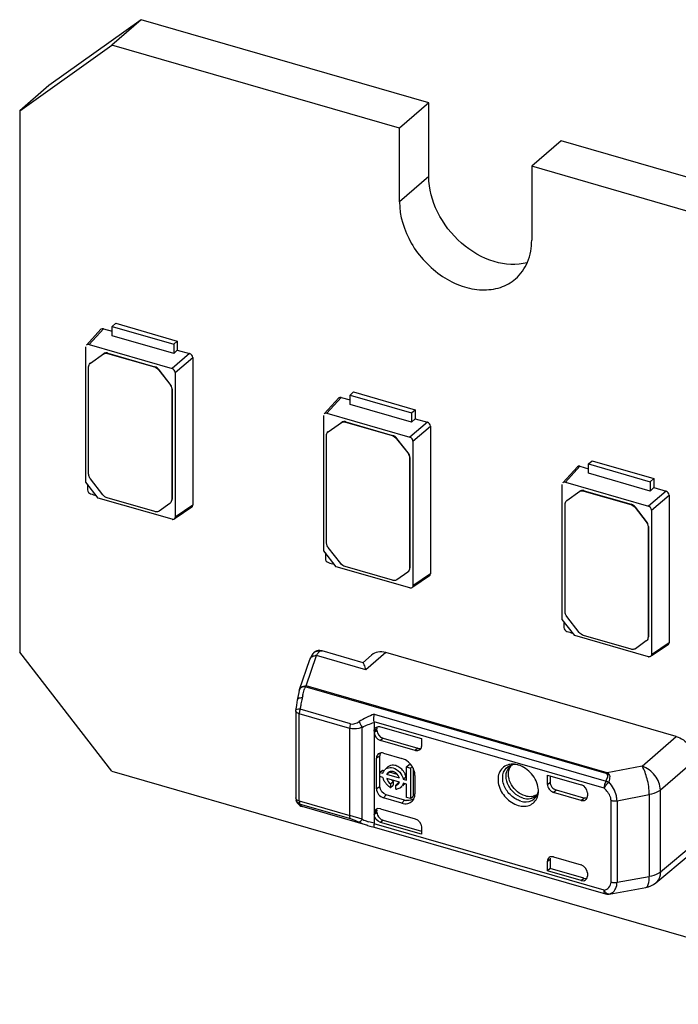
# Model space of a CAD drawing. Header units: millimetres. Extents: x 0 to 210, y 0 to 297.
# Tile 31 of 59: x 76.2 to 78.85, y 250.76 to 254.72. Entities that reach past the tile are written whole.
import ezdxf

# ---------------------------------------------------------------- set-up
doc = ezdxf.new("R2010")
doc.units = ezdxf.units.MM
doc.header["$LTSCALE"] = 19.36
doc.layers.get('0').update_dxf_attribs({"linetype": 'CONTINUOUS'})

msp = doc.modelspace()

# ---------------------------------------------------------------- linework, layer by layer
at = {"color": 7, "linetype": 'Continuous'}
for p, q in [((76.6911, 254.71892), (76.31995, 254.45491)), ((76.6911, 254.71892), (76.57324, 254.61686)), ((77.84786, 254.385), (76.6911, 254.71892)), ((76.20209, 254.35285), (76.57324, 254.61686)), ((77.73001, 254.28293), (76.57324, 254.61686)), ((76.31995, 254.45491), (76.20209, 254.35285)), ((77.84786, 254.385), (77.73001, 254.28293)), ((77.84786, 254.08807), (77.84786, 254.385)), ((76.20209, 254.35285), (76.20209, 252.17541)), ((77.73001, 253.986), (77.73001, 254.28293)), ((78.37985, 254.23142), (78.26199, 254.12936)), ((93.3126, 249.92071), (78.37985, 254.23142)), ((78.26199, 254.12936), (78.26199, 253.83243)), ((93.19474, 249.81864), (78.26199, 254.12936)), ((76.52917, 253.4739), (76.47095, 253.41011)), ((76.48096, 253.41234), (76.53898, 253.47619)), ((76.53898, 253.47619), (76.57428, 253.466)), ((76.57428, 253.48567), (76.58871, 253.49817)), ((76.57428, 253.44817), (76.57428, 253.48567)), ((76.57428, 253.48567), (76.82171, 253.41425)), ((76.58871, 253.49817), (76.83614, 253.42674)), ((76.82171, 253.37675), (76.57428, 253.44817)), ((76.82171, 253.41425), (76.83614, 253.42674)), ((76.83614, 253.42674), (76.83614, 253.3904)), ((76.46849, 252.85944), (76.46861, 253.40355)), ((76.48096, 253.41234), (76.81504, 253.3159)), ((76.82171, 253.41425), (76.82171, 253.37675)), ((76.82172, 253.37652), (76.83614, 253.3904)), ((76.83614, 253.3904), (76.88587, 253.37605)), ((76.4868, 253.33804), (76.53957, 253.3758)), ((76.55564, 253.37676), (76.74426, 253.32231)), ((76.55706, 253.378), (76.74569, 253.32354)), ((76.88587, 253.37605), (76.81504, 253.3159)), ((76.82739, 253.29998), (76.89802, 253.3604)), ((76.89802, 253.3604), (76.89802, 252.76607)), ((76.47955, 252.89214), (76.47955, 253.32264)), ((76.48702, 253.33833), (76.48559, 253.33709)), ((76.4856, 253.33708), (76.4868, 253.33804)), ((76.76176, 253.31001), (76.80634, 253.25256)), ((76.80777, 253.2538), (76.76319, 253.31125)), ((76.82739, 253.29998), (76.82739, 252.71847)), ((76.81359, 253.23297), (76.81359, 252.78895)), ((76.81502, 253.23421), (76.81502, 252.79019)), ((77.53096, 253.2095), (77.54539, 253.222)), ((77.54539, 253.222), (77.79282, 253.15057)), ((77.48585, 253.19773), (77.42763, 253.13395)), ((77.43764, 253.13617), (77.49566, 253.20002)), ((77.49566, 253.20002), (77.53096, 253.18983)), ((77.53096, 253.172), (77.53096, 253.2095)), ((77.53096, 253.2095), (77.77839, 253.13808)), ((77.77839, 253.10058), (77.53096, 253.172)), ((77.77839, 253.13808), (77.79282, 253.15057)), ((77.79282, 253.15057), (77.79282, 253.11423)), ((77.42517, 252.58327), (77.42529, 253.12738)), ((77.43764, 253.13617), (77.77171, 253.03973)), ((77.77839, 253.13808), (77.77839, 253.10058)), ((77.7784, 253.10035), (77.79282, 253.11423)), ((77.79282, 253.11423), (77.84255, 253.09988)), ((77.44348, 253.06187), (77.49625, 253.09963)), ((77.51232, 253.10059), (77.70094, 253.04614)), ((77.51374, 253.10183), (77.70237, 253.04737)), ((77.84255, 253.09988), (77.77171, 253.03973)), ((77.78407, 253.02381), (77.8547, 253.08423)), ((77.8547, 253.08423), (77.8547, 252.4899)), ((77.43623, 252.61597), (77.43623, 253.04647)), ((77.4437, 253.06216), (77.44227, 253.06092)), ((77.44228, 253.06091), (77.44348, 253.06187)), ((77.71844, 253.03384), (77.76302, 252.97639)), ((77.76445, 252.97763), (77.71987, 253.03508)), ((77.78407, 253.02381), (77.78407, 252.4423)), ((77.77027, 252.9568), (77.77027, 252.51278)), ((77.7717, 252.95804), (77.7717, 252.51402)), ((78.49073, 252.93244), (78.50516, 252.94494)), ((78.50516, 252.94494), (78.7526, 252.87351)), ((78.44563, 252.92067), (78.3874, 252.85688)), ((78.39741, 252.85911), (78.45543, 252.92295)), ((78.45543, 252.92295), (78.49073, 252.91276)), ((78.49073, 252.89494), (78.49073, 252.93244)), ((78.49073, 252.93244), (78.73817, 252.86101)), ((76.53695, 252.80793), (76.4868, 252.87255)), ((78.73817, 252.82351), (78.49073, 252.89494)), ((78.73817, 252.86101), (78.7526, 252.87351)), ((78.7526, 252.87351), (78.7526, 252.83717)), ((76.51832, 252.79522), (76.46849, 252.85944)), ((78.38494, 252.3062), (78.38506, 252.85032)), ((78.39741, 252.85911), (78.73149, 252.76267)), ((78.73817, 252.86101), (78.73817, 252.82351)), ((78.73817, 252.82329), (78.7526, 252.83717)), ((78.7526, 252.83717), (78.80233, 252.82281)), ((76.81504, 252.70968), (76.51832, 252.79522)), ((76.74546, 252.74049), (76.55444, 252.79563)), ((78.40325, 252.78481), (78.45602, 252.82257)), ((78.47209, 252.82353), (78.66072, 252.76908)), ((78.47352, 252.82476), (78.66215, 252.77031)), ((78.80233, 252.82281), (78.73149, 252.76267)), ((78.74384, 252.74675), (78.81447, 252.80717)), ((78.81447, 252.80717), (78.81447, 252.21284)), ((76.80634, 252.77355), (76.76295, 252.74269)), ((76.80753, 252.77451), (76.80634, 252.77355)), ((76.80898, 252.77573), (76.80755, 252.7745)), ((76.89802, 252.76607), (76.82739, 252.71847)), ((76.89425, 252.75848), (76.82766, 252.7134)), ((78.396, 252.33891), (78.396, 252.76941)), ((78.40347, 252.7851), (78.40204, 252.78386)), ((78.40206, 252.78384), (78.40325, 252.78481)), ((78.67821, 252.75678), (78.72279, 252.69933)), ((78.72422, 252.70057), (78.67964, 252.75801)), ((78.74384, 252.74675), (78.74384, 252.16524)), ((78.73004, 252.67974), (78.73004, 252.23572)), ((78.73147, 252.68098), (78.73147, 252.23696)), ((77.49363, 252.53176), (77.44348, 252.59638)), ((77.475, 252.51905), (77.42517, 252.58327)), ((77.77171, 252.43351), (77.475, 252.51905)), ((77.70214, 252.46432), (77.51112, 252.51946)), ((77.76302, 252.49738), (77.71963, 252.46652)), ((77.76421, 252.49834), (77.76302, 252.49738)), ((77.76566, 252.49956), (77.76423, 252.49833)), ((77.8547, 252.4899), (77.78407, 252.4423)), ((77.85093, 252.48231), (77.78434, 252.43723)), ((78.4534, 252.2547), (78.40325, 252.31932)), ((78.43477, 252.24199), (78.38494, 252.3062)), ((78.73149, 252.15645), (78.43477, 252.24199)), ((78.66191, 252.18726), (78.47089, 252.2424)), ((78.72279, 252.22031), (78.67941, 252.18945)), ((78.72399, 252.22128), (78.72279, 252.22031)), ((78.72543, 252.2225), (78.724, 252.22126)), ((78.81447, 252.21284), (78.74384, 252.16524)), ((78.8107, 252.20524), (78.74411, 252.16017)), ((76.57324, 251.69711), (76.20209, 252.17541)), ((77.38232, 252.17042), (77.38074, 252.16853)), ((77.38078, 252.16858), (77.38075, 252.16853)), ((77.39723, 252.18016), (77.39174, 252.17782)), ((77.5834, 252.13304), (77.41952, 252.18034)), ((77.61805, 252.16398), (77.58279, 252.13291)), ((78.84292, 251.83639), (77.67447, 252.17369)), ((77.32733, 252.02474), (77.36951, 252.14608)), ((77.59528, 252.10391), (77.59506, 252.1047)), ((77.32663, 252.02243), (77.32445, 252.01334)), ((77.32653, 252.02242), (77.32731, 252.02475)), ((77.32664, 252.02244), (77.32663, 252.0224)), ((77.31521, 251.96157), (77.31342, 251.94777)), ((77.31953, 251.989), (77.31841, 251.9825)), ((77.31267, 251.93985), (77.31272, 251.94152)), ((77.31267, 251.93985), (77.31267, 251.58957)), ((77.31272, 251.94152), (77.31286, 251.94314)), ((77.31342, 251.94777), (77.31286, 251.94314)), ((77.62831, 251.89271), (77.62831, 251.48746)), ((77.64916, 251.8762), (77.65308, 251.87538)), ((77.65309, 251.87537), (77.81801, 251.82776)), ((77.63934, 251.87083), (77.63902, 251.867)), ((77.63902, 251.86113), (77.63902, 251.867)), ((78.70583, 251.71682), (78.84292, 251.83639)), ((77.79326, 251.77981), (77.65305, 251.82029)), ((77.66377, 251.82924), (77.80365, 251.78886)), ((77.81801, 251.82776), (77.81801, 251.79742)), ((77.6514, 251.69182), (77.6514, 251.75765)), ((77.66542, 251.76924), (77.73966, 251.74782)), ((77.63741, 251.6256), (77.63741, 251.74932)), ((77.75801, 251.71376), (77.76872, 251.72304)), ((77.76872, 251.72304), (77.77778, 251.72042)), ((78.17627, 251.71746), (78.17633, 251.71751)), ((76.57324, 251.69711), (144.98925, 231.94711)), ((77.65068, 251.69182), (77.6614, 251.7011)), ((77.65068, 251.67543), (77.65068, 251.69182)), ((77.65068, 251.69182), (77.6635, 251.68812)), ((77.6614, 251.7011), (77.6668, 251.69954)), ((77.68359, 251.71382), (77.6767, 251.70785)), ((77.68958, 251.69296), (77.67887, 251.68368)), ((77.72997, 251.66893), (77.67887, 251.68368)), ((77.72078, 251.68396), (77.68958, 251.69296)), ((77.75801, 251.66084), (77.75801, 251.71376)), ((77.75801, 251.71376), (77.7744, 251.70903)), ((77.7744, 251.70903), (77.78147, 251.71515)), ((77.7744, 251.70903), (77.7744, 251.58679)), ((77.78511, 251.70866), (77.78511, 251.59607)), ((77.79241, 251.67983), (77.79241, 251.6056)), ((78.32526, 251.64354), (78.32526, 251.68134)), ((78.32526, 251.68134), (78.46134, 251.64205)), ((78.33629, 251.67815), (78.33629, 251.65273)), ((77.6635, 251.67173), (77.65068, 251.67543)), ((77.6514, 251.63393), (77.6514, 251.67543)), ((77.72997, 251.65254), (77.67887, 251.66729)), ((77.69418, 251.64626), (77.7049, 251.65554)), ((77.69418, 251.64626), (77.69418, 251.63061)), ((77.69418, 251.63061), (77.7049, 251.63989)), ((77.7049, 251.65554), (77.7049, 251.63989)), ((77.71466, 251.64035), (77.72537, 251.64963)), ((77.71466, 251.6247), (77.71466, 251.64035)), ((77.74668, 251.64097), (77.74286, 251.63766)), ((77.74534, 251.6645), (77.75605, 251.67378)), ((77.74534, 251.6645), (77.75801, 251.66084)), ((77.75801, 251.64445), (77.74534, 251.6481)), ((77.75801, 251.59153), (77.75801, 251.64445)), ((77.75037, 251.58062), (77.67614, 251.60205)), ((77.73879, 251.63414), (77.73597, 251.63169)), ((78.27955, 251.59821), (78.2796, 251.59826)), ((78.46134, 251.57951), (78.35, 251.61165)), ((78.47206, 251.58879), (78.36104, 251.62084)), ((78.48609, 251.61016), (78.48609, 251.59711)), ((77.31417, 251.58043), (77.31497, 251.5782)), ((77.73966, 251.56807), (77.66542, 251.58949)), ((77.7744, 251.58679), (77.75801, 251.59153)), ((77.7744, 251.58679), (77.78511, 251.59607)), ((78.47599, 251.58797), (78.47206, 251.58879)), ((78.48577, 251.59327), (78.48609, 251.59711)), ((77.33357, 251.55641), (77.3386, 251.55448)), ((77.60201, 251.47844), (77.33861, 251.55448)), ((77.63902, 251.53173), (77.63902, 251.53759)), ((77.65305, 251.5456), (77.79326, 251.50512)), ((77.81801, 251.44288), (77.65305, 251.4905)), ((77.66377, 251.49984), (77.81801, 251.45532)), ((77.60186, 251.47849), (77.61007, 251.47622)), ((77.61007, 251.47622), (77.62808, 251.472)), ((77.62804, 251.47201), (78.55926, 251.20319)), ((77.81801, 251.47322), (77.81801, 251.44288)), ((78.76063, 251.24712), (78.89904, 251.36255)), ((78.32526, 251.29645), (78.32526, 251.33425)), ((78.33629, 251.34343), (78.33629, 251.3057)), ((78.35, 251.35185), (78.46134, 251.3197)), ((78.33629, 251.3057), (78.32526, 251.29645)), ((78.46134, 251.25716), (78.32526, 251.29645)), ((78.47206, 251.26651), (78.33629, 251.3057)), ((78.48609, 251.28782), (78.48609, 251.27477)), ((78.56912, 251.20214), (78.57077, 251.20232)), ((78.56915, 251.20214), (78.57077, 251.2023)), ((78.57077, 251.20232), (78.57342, 251.20266)), ((78.57342, 251.20266), (78.72058, 251.22853))]:
    msp.add_line(p, q, dxfattribs=at)
at = {"color": 9, "linetype": 'Continuous'}
for p, q in [((77.84786, 254.08807), (77.73001, 253.986)), ((76.53814, 253.37456), (76.53957, 253.3758)), ((76.55564, 253.37676), (76.55706, 253.378)), ((76.4868, 253.33804), (76.48823, 253.33928)), ((76.74426, 253.32231), (76.74569, 253.32354)), ((76.76319, 253.31125), (76.76176, 253.31001)), ((76.80634, 253.25256), (76.80777, 253.2538)), ((76.81359, 253.23297), (76.81502, 253.23421)), ((77.49482, 253.09839), (77.49625, 253.09963)), ((77.51232, 253.10059), (77.51374, 253.10183)), ((77.44348, 253.06187), (77.4449, 253.06311)), ((77.70094, 253.04614), (77.70237, 253.04737)), ((77.71987, 253.03508), (77.71844, 253.03384)), ((77.76302, 252.97639), (77.76445, 252.97763)), ((77.77027, 252.9568), (77.7717, 252.95804)), ((76.81359, 252.78895), (76.81502, 252.79019)), ((78.40325, 252.78481), (78.40468, 252.78605)), ((78.45459, 252.82133), (78.45602, 252.82257)), ((78.47209, 252.82353), (78.47352, 252.82476)), ((78.66072, 252.76908), (78.66215, 252.77031)), ((78.67964, 252.75801), (78.67821, 252.75678)), ((78.72279, 252.69933), (78.72422, 252.70057)), ((78.73004, 252.67974), (78.73147, 252.68098)), ((77.77027, 252.51278), (77.7717, 252.51402)), ((78.73004, 252.23572), (78.73147, 252.23696)), ((77.3542, 252.03999), (77.39639, 252.16133)), ((77.59528, 252.10391), (77.39639, 252.16133)), ((77.67447, 252.17369), (77.59528, 252.10391)), ((78.56206, 251.68705), (77.35107, 252.03664)), ((78.56519, 251.69041), (77.3542, 252.03999)), ((77.32696, 251.57719), (77.32696, 251.92748)), ((77.52984, 251.86891), (77.32696, 251.92748)), ((77.53301, 251.88721), (77.33013, 251.94578)), ((77.62874, 251.92619), (78.56084, 251.65712)), ((78.5529, 251.62808), (77.62813, 251.89504)), ((77.52984, 251.51862), (77.52984, 251.86891)), ((77.57943, 251.50343), (77.57943, 251.87288)), ((77.63902, 251.867), (77.62831, 251.85778)), ((77.62831, 251.85218), (77.63902, 251.86113)), ((77.66377, 251.82924), (77.65305, 251.82029)), ((77.6514, 251.75765), (77.63741, 251.74932)), ((77.80365, 251.78886), (77.79326, 251.77981)), ((78.77959, 251.62113), (78.91784, 251.74053)), ((78.70583, 251.71682), (78.56519, 251.69041)), ((78.32526, 251.64354), (78.33629, 251.65273)), ((77.6514, 251.63393), (77.63741, 251.6256)), ((77.67614, 251.60205), (77.66542, 251.58949)), ((78.36104, 251.62084), (78.35, 251.61165)), ((78.60512, 251.57816), (78.73505, 251.60261)), ((78.73505, 251.60261), (78.73505, 251.27268)), ((78.77959, 251.2912), (78.77959, 251.62113)), ((77.31292, 251.5877), (77.31268, 251.58957)), ((77.32696, 251.57719), (77.52984, 251.51862)), ((77.3284, 251.56759), (77.32919, 251.56583)), ((77.32919, 251.56583), (77.33013, 251.56439)), ((77.33013, 251.56439), (77.53301, 251.50582)), ((77.75037, 251.58062), (77.73966, 251.56807)), ((78.46134, 251.57951), (78.47206, 251.58879)), ((78.58106, 251.25089), (78.58106, 251.57921)), ((78.60512, 251.57816), (78.60512, 251.24983)), ((77.63902, 251.53759), (77.62831, 251.52799)), ((77.62831, 251.52238), (77.63902, 251.53173)), ((77.57943, 251.50343), (77.52984, 251.51862)), ((78.5529, 251.21827), (77.62813, 251.48523)), ((77.66377, 251.49984), (77.65305, 251.4905)), ((78.91784, 251.40649), (78.77959, 251.2912)), ((78.32526, 251.33425), (78.33629, 251.34343)), ((78.46134, 251.25716), (78.47206, 251.26651)), ((78.60512, 251.24983), (78.73505, 251.27268)), ((78.55304, 251.21497), (78.5529, 251.21827)), ((78.55689, 251.21139), (78.55476, 251.21465)), ((78.57255, 251.20261), (78.57055, 251.20228)), ((78.57255, 251.20261), (78.57342, 251.20266))]:
    msp.add_line(p, q, dxfattribs=at)
at = {"color": 7, "linetype": 'Continuous'}
for points in [[(77.39174, 252.17782), (77.38671, 252.17454), (77.38232, 252.17042)], [(77.41958, 252.18033), (77.41505, 252.18137), (77.40902, 252.18193), (77.40303, 252.18153), (77.39723, 252.18016)], [(77.32445, 252.01334), (77.32189, 252.00141), (77.31953, 251.989)], [(77.31841, 251.98251), (77.31709, 251.9744), (77.31521, 251.96157)], [(77.62813, 251.89504), (77.62819, 251.89466), (77.62823, 251.89427), (77.62826, 251.89388), (77.62829, 251.89349), (77.6283, 251.8931), (77.62831, 251.89271)], [(77.31497, 251.5782), (77.31669, 251.57415), (77.31884, 251.57014), (77.32153, 251.56623)], [(77.32153, 251.56623), (77.3249, 251.56248), (77.32895, 251.55913), (77.33357, 251.55641)], [(77.62831, 251.48746), (77.6283, 251.48707), (77.62829, 251.48668), (77.62826, 251.48631), (77.62823, 251.48594), (77.62819, 251.48558), (77.62813, 251.48523)]]:
    msp.add_lwpolyline(points, dxfattribs=at)
for centre, radius, start, end in [((81.8623, 252.82183), 5.38724, 179.69107, 179.9372), ((78.16655, 258.65066), 6.07549, 253.955856, 254.183028), ((76.79359, 252.79018), 0.02142, 351.55578, 0.00814), ((76.81832, 252.72108), 0.01186, 253.9084, 263.07278), ((82.81898, 252.54566), 5.38724, 179.69107, 179.9372), ((79.12323, 258.37449), 6.07549, 253.955856, 254.183028), ((77.75027, 252.51402), 0.02142, 351.55578, 0.00814), ((77.775, 252.44491), 0.01186, 253.9084, 263.07278), ((83.77875, 252.2686), 5.38724, 179.69107, 179.9372), ((80.083, 258.09743), 6.07549, 253.955856, 254.183028), ((78.71005, 252.23695), 0.02142, 351.55578, 0.00814), ((78.73477, 252.16784), 0.01186, 253.9084, 263.07278), ((77.80144, 251.79514), 0.0161, 311.02085, 317.38659), ((77.71337, 251.67236), 0.08041, 43.66296, 49.06152), ((77.71282, 251.67181), 0.0812, 37.81748, 43.67765), ((77.71457, 251.67309), 0.07902, 26.43752, 37.85961), ((78.18461, 251.66083), 0.0641, 95.14928, 103.26571), ((78.19286, 251.69728), 0.02613, 120.66499, 129.25143), ((78.18522, 251.65385), 0.07111, 86.79326, 95.13146), ((78.19696, 251.66701), 0.05726, 95.01427, 103.07871), ((78.18489, 251.64692), 0.07805, 82.35477, 86.83364), ((78.18438, 251.64293), 0.08207, 80.56278, 82.37749), ((78.18347, 251.63788), 0.0872, 73.85237, 80.51579), ((77.69055, 251.68412), 0.02701, 128.31737, 138.78152), ((77.69649, 251.67584), 0.01954, 124.44523, 128.17512), ((77.73362, 251.69236), 0.07368, 216.76137, 222.38043), ((77.72956, 251.68864), 0.06818, 222.37042, 228.25553), ((77.71237, 251.65873), 0.01852, 277.10677, 288.02237), ((77.72308, 251.66801), 0.01852, 277.10677, 288.02237), ((77.7133, 251.65844), 0.01769, 329.23976, 340.50577), ((77.72632, 251.66496), 0.0309, 310.30596, 317.18361), ((77.727, 251.66432), 0.02996, 317.19872, 323.28956), ((77.71637, 251.67145), 0.04647, 236.42137, 241.4814), ((77.71569, 251.65414), 0.02946, 267.99287, 277.96018), ((77.71495, 251.65644), 0.03191, 307.44036, 310.32301), ((77.7156, 251.65569), 0.03091, 310.30692, 317.38872), ((77.74259, 251.60554), 0.04983, 352.17563, 0.06006), ((78.21955, 251.61585), 0.06939, 345.06533, 352.74002), ((78.21502, 251.61649), 0.07396, 352.69029, 354.92485), ((78.20368, 251.61683), 0.08532, 359.74714, 6.56512), ((78.21079, 251.61684), 0.07822, 354.94884, 359.71767), ((77.34143, 251.5896), 0.02876, 180.05919, 198.57123), ((77.76522, 251.63196), 0.05344, 253.86834, 259.36798), ((77.76472, 251.62946), 0.0509, 259.39698, 261.16531), ((77.75677, 251.60101), 0.03474, 315.39552, 320.9728), ((77.75632, 251.60137), 0.03531, 320.97372, 326.11924), ((77.75487, 251.60231), 0.03704, 326.16685, 334.79359), ((78.25566, 251.64784), 0.05354, 275.30104, 283.5048), ((78.56721, 251.23087), 0.02879, 253.97555, 273.85905)]:
    msp.add_arc(centre, radius, start, end, dxfattribs=at)
at = {"color": 9, "linetype": 'Continuous'}
for centre, radius, start, end in [((77.40175, 252.15222), 0.0266, 130.47843, 142.03294), ((77.39366, 252.1296), 0.03184, 85.08322, 92.99522), ((77.40226, 252.1501), 0.02884, 78.90996, 84.97262), ((77.41426, 252.16212), 0.01897, 73.8816, 75.99064), ((77.68419, 251.92386), 0.3517, 161.29759, 162.44035), ((77.34227, 252.01819), 0.01614, 159.17964, 164.80356), ((77.84657, 251.87825), 0.52038, 166.49004, 167.42598), ((78.04584, 251.83624), 0.72404, 170.0405, 171.29854), ((78.01539, 251.84193), 0.69306, 168.15154, 170.06814), ((78.00153, 251.84459), 0.67895, 167.49994, 168.13082), ((77.37337, 251.92744), 0.04641, 176.42202, 179.9481), ((77.6962, 251.94916), 0.13947, 202.33914, 213.15452), ((77.33963, 251.59045), 0.02773, 240.67684, 249.97192), ((77.66914, 251.70571), 0.22127, 246.08396, 248.13859), ((77.68356, 251.74232), 0.26063, 248.19253, 252.79648), ((78.58964, 251.23483), 0.0403, 204.2586, 210.04558), ((78.56211, 251.24497), 0.04363, 283.8414, 292.66774), ((78.56307, 251.24262), 0.04108, 292.70012, 301.4929)]:
    msp.add_arc(centre, radius, start, end, dxfattribs=at)
at = {"color": 7, "linetype": 'Continuous'}
for centre, major_axis, ratio, start_param, end_param in [((76.481, 253.39994), (-0.00937, 0.01084), 0.7477192, -0.8547567, 0.088361), ((76.815, 253.30352), (0.00936, -0.01079), 0.7522872, 0.7144696, 2.282189), ((77.43768, 253.12377), (-0.00937, 0.01084), 0.7477192, -0.8547567, 0.088361), ((77.77168, 253.02735), (0.00936, -0.01079), 0.7522872, 0.7144696, 2.282189), ((76.48745, 252.8242), (0.00936, -0.01079), 0.7522872, -2.427123, -0.8594036), ((78.39745, 252.8467), (-0.00937, 0.01084), 0.7477192, -0.8547567, 0.088361), ((78.73145, 252.75029), (0.00936, -0.01079), 0.7522872, 0.7144696, 2.282189), ((77.44413, 252.54803), (0.00936, -0.01079), 0.7522872, -2.427123, -0.8594036), ((78.4039, 252.27097), (0.00936, -0.01079), 0.7522872, -2.427123, -0.8594036), ((77.65305, 251.84503), (-0.0187, 0.0216), 0.7500163, 0.7139937, 2.2847899), ((77.66377, 251.85399), (-0.0187, 0.0216), 0.7500163, 6.9971789, 8.5679752), ((78.35, 251.6364), (0.01871, -0.0216), 0.7499837, -2.4281377, -0.8573411), ((78.36104, 251.64558), (0.01871, -0.0216), 0.7499837, -2.4281377, -0.8573411), ((78.46134, 251.61731), (-0.0187, 0.0216), 0.7500007, -2.4278575, -0.8570612), ((77.65305, 251.52085), (-0.0187, 0.0216), 0.7500163, 5.4263826, 6.9971789), ((77.66377, 251.53045), (-0.0187, 0.0216), 0.7500163, 0.5549847, 0.7139936), ((78.35, 251.3271), (0.01871, -0.0216), 0.7499837, 8.5674368, 10.1382332), ((78.36104, 251.33629), (0.01871, -0.0216), 0.7499837, -2.587117, -2.4281375), ((78.46134, 251.28191), (-0.0187, 0.0216), 0.7500007, -3.9986538, -2.4278575), ((78.47206, 251.29125), (-0.0187, 0.0216), 0.7500007, -3.9986538, -3.4783483)]:
    msp.add_ellipse(centre, major_axis=major_axis, ratio=ratio, start_param=start_param, end_param=end_param, dxfattribs=at)
for points, knots in [([(78.24403, 253.74174), (78.20136, 253.73012), (78.10107, 253.73712), (77.97138, 253.81477), (77.87578, 253.9372), (77.84786, 254.03915), (77.84786, 254.08807)], [0, 0, 0, 0, 0.225309, 0.4826788, 0.7507851, 1, 1, 1, 1]), ([(77.73001, 253.986), (77.73001, 253.92863), (77.76797, 253.80987), (77.87258, 253.69855), (77.97844, 253.64481), (78.05933, 253.62837), (78.13576, 253.63755), (78.17937, 253.66171), (78.19707, 253.67704)], [0, 0, 0, 0, 0.2569343, 0.5308023, 0.6620264, 0.7836227, 0.8951218, 1, 1, 1, 1]), ([(78.19707, 253.67704), (78.21793, 253.6951), (78.25229, 253.74417), (78.26199, 253.80255), (78.26199, 253.83244)], [0, 0, 0, 0, 0.4799947, 1, 1, 1, 1]), ([(76.53814, 253.37456), (76.54168, 253.37708), (76.54821, 253.3783), (76.55407, 253.37721), (76.55564, 253.37676)], [0, 0, 0, 0, 0.727298, 1, 1, 1, 1]), ([(76.55706, 253.378), (76.5555, 253.37845), (76.54963, 253.37954), (76.54311, 253.37832), (76.53957, 253.3758)], [0, 0, 0, 0, 0.272702, 1, 1, 1, 1]), ([(77.51374, 253.10183), (77.51218, 253.10228), (77.50631, 253.10337), (77.49979, 253.10215), (77.49625, 253.09963)], [0, 0, 0, 0, 0.272702, 1, 1, 1, 1]), ([(77.49482, 253.09839), (77.49836, 253.10091), (77.50489, 253.10213), (77.51075, 253.10104), (77.51232, 253.10059)], [0, 0, 0, 0, 0.727298, 1, 1, 1, 1]), ([(78.47352, 252.82476), (78.47195, 252.82522), (78.46609, 252.82631), (78.45956, 252.82509), (78.45602, 252.82257)], [0, 0, 0, 0, 0.272702, 1, 1, 1, 1]), ([(78.45459, 252.82133), (78.45814, 252.82385), (78.46466, 252.82507), (78.47052, 252.82398), (78.47209, 252.82353)], [0, 0, 0, 0, 0.727298, 1, 1, 1, 1]), ([(76.76295, 252.74269), (76.75941, 252.74016), (76.75289, 252.73895), (76.74702, 252.74004), (76.74546, 252.74049)], [0, 0, 0, 0, 0.727298, 1, 1, 1, 1]), ([(77.71963, 252.46652), (77.71609, 252.46399), (77.70957, 252.46278), (77.7037, 252.46387), (77.70214, 252.46432)], [0, 0, 0, 0, 0.727298, 1, 1, 1, 1]), ([(77.39639, 252.16133), (77.3973, 252.16322), (77.40043, 252.1693), (77.40425, 252.17523), (77.40781, 252.1784)], [0, 0, 0, 0, 0.3056048, 1, 1, 1, 1]), ([(77.67447, 252.17369), (77.6645, 252.17657), (77.64414, 252.17868), (77.62505, 252.17015), (77.61805, 252.16398)], [0, 0, 0, 0, 0.5265336, 1, 1, 1, 1]), ([(78.67941, 252.18945), (78.67586, 252.18693), (78.66934, 252.18571), (78.66348, 252.1868), (78.66191, 252.18726)], [0, 0, 0, 0, 0.727298, 1, 1, 1, 1]), ([(77.59506, 252.1047), (77.5932, 252.11154), (77.59056, 252.12073), (77.58621, 252.12957), (77.58442, 252.13274), (77.5834, 252.13304)], [0, 0, 0, 0, 0.6884481, 0.8961304, 1, 1, 1, 1]), ([(77.62813, 251.89504), (77.62694, 251.90293), (77.62675, 251.9135), (77.62829, 251.9238), (77.62874, 251.92619)], [0, 0, 0, 0, 0.7663684, 1, 1, 1, 1]), ([(78.84292, 251.83639), (78.86361, 251.83061), (78.90038, 251.80392), (78.91783, 251.76155), (78.91783, 251.74054)], [0, 0, 0, 0, 0.5056012, 1, 1, 1, 1]), ([(77.64834, 251.76836), (77.6434, 251.76599), (77.63812, 251.7589), (77.63741, 251.75138), (77.63741, 251.74932)], [0, 0, 0, 0, 0.7268908, 1, 1, 1, 1]), ([(77.812, 251.78299), (77.80846, 251.77991), (77.80132, 251.77806), (77.79497, 251.77932), (77.79326, 251.77981)], [0, 0, 0, 0, 0.724519, 1, 1, 1, 1]), ([(77.71514, 251.71912), (77.71225, 251.71995), (77.70157, 251.72207), (77.68956, 251.71899), (77.68359, 251.71382)], [0, 0, 0, 0, 0.2755255, 1, 1, 1, 1]), ([(78.1699, 251.72322), (78.16223, 251.7214), (78.14744, 251.71463), (78.12594, 251.68824), (78.1243, 251.63896), (78.15386, 251.588), (78.18872, 251.56456), (78.20772, 251.55907)], [0, 0, 0, 0, 0.1084073, 0.21572, 0.4523772, 0.728091, 1, 1, 1, 1]), ([(78.19934, 251.58398), (78.18492, 251.59188), (78.16027, 251.61469), (78.14179, 251.65819), (78.14784, 251.70311), (78.1719, 251.71996), (78.184, 251.72279)], [0, 0, 0, 0, 0.2820854, 0.5541106, 0.7868017, 1, 1, 1, 1]), ([(78.22702, 251.58874), (78.21322, 251.59273), (78.1872, 251.60869), (78.16234, 251.64463), (78.15496, 251.68562), (78.16738, 251.71016), (78.17627, 251.71746)], [0, 0, 0, 0, 0.2653274, 0.5397899, 0.7875613, 1, 1, 1, 1]), ([(78.19603, 251.72423), (78.19436, 251.72416), (78.18866, 251.72362), (78.18302, 251.72182), (78.17953, 251.71975)], [0, 0, 0, 0, 0.2917324, 1, 1, 1, 1]), ([(78.28844, 251.62658), (78.286, 251.64801), (78.26607, 251.68934), (78.22853, 251.71563), (78.20772, 251.72163)], [0, 0, 0, 0, 0.4989945, 1, 1, 1, 1]), ([(77.67381, 251.70531), (77.67577, 251.70686), (77.68497, 251.71229), (77.69668, 251.71208), (77.70442, 251.70984)], [0, 0, 0, 0, 0.2362971, 1, 1, 1, 1]), ([(77.70442, 251.69495), (77.70271, 251.69544), (77.69624, 251.69649), (77.68935, 251.69464), (77.68543, 251.69195)], [0, 0, 0, 0, 0.272334, 1, 1, 1, 1]), ([(78.23629, 251.59705), (78.21323, 251.60371), (78.17445, 251.63534), (78.16414, 251.68721), (78.17255, 251.70731)], [0, 0, 0, 0, 0.5242783, 1, 1, 1, 1]), ([(78.56084, 251.65712), (78.56223, 251.65992), (78.56467, 251.66548), (78.56828, 251.6731), (78.56912, 251.68208), (78.56437, 251.68564), (78.56206, 251.68705)], [0, 0, 0, 0, 0.2767337, 0.5352946, 0.760227, 1, 1, 1, 1]), ([(78.21755, 251.57639), (78.23183, 251.57227), (78.26399, 251.57165), (78.28422, 251.59763), (78.28782, 251.61084)], [0, 0, 0, 0, 0.520619, 1, 1, 1, 1]), ([(78.22702, 251.58874), (78.23633, 251.58606), (78.25537, 251.58412), (78.27312, 251.59234), (78.27955, 251.59821)], [0, 0, 0, 0, 0.5266747, 1, 1, 1, 1]), ([(78.2796, 251.59826), (78.28069, 251.59926), (78.28545, 251.60445), (78.28805, 251.61137), (78.28907, 251.6168)], [0, 0, 0, 0, 0.2111621, 1, 1, 1, 1]), ([(77.73966, 251.56807), (77.74714, 251.56591), (77.76251, 251.56445), (77.77659, 251.57164), (77.7815, 251.57661)], [0, 0, 0, 0, 0.5269724, 1, 1, 1, 1]), ([(78.20772, 251.55907), (78.22378, 251.55444), (78.25997, 251.55377), (78.28261, 251.58309), (78.2866, 251.59797)], [0, 0, 0, 0, 0.5204917, 1, 1, 1, 1]), ([(78.46134, 251.57951), (78.46306, 251.57902), (78.46939, 251.57776), (78.47651, 251.57959), (78.48005, 251.58266)], [0, 0, 0, 0, 0.2754296, 1, 1, 1, 1]), ([(77.62813, 251.48523), (77.62761, 251.48209), (77.62711, 251.47855), (77.62705, 251.47228), (77.62833, 251.47194)], [0, 0, 0, 0, 0.7061622, 1, 1, 1, 1])]:
    msp.add_open_spline(points, degree=3, knots=knots, dxfattribs=at)
for points in [[(76.53898, 253.47618), (76.53574, 253.47707), (76.53142, 253.4764), (76.52917, 253.47391)], [(76.89802, 253.3604), (76.89791, 253.367), (76.89219, 253.37412), (76.88587, 253.37605)], [(76.47955, 253.32264), (76.47955, 253.32786), (76.48168, 253.33363), (76.48559, 253.33709)], [(76.74426, 253.32231), (76.75111, 253.32033), (76.75739, 253.31564), (76.76176, 253.31001)], [(76.76319, 253.31125), (76.75882, 253.31688), (76.75254, 253.32157), (76.74569, 253.32354)], [(76.80634, 253.25256), (76.81061, 253.24706), (76.81359, 253.23993), (76.81359, 253.23297)], [(76.81502, 253.23421), (76.81502, 253.24117), (76.81204, 253.2483), (76.80777, 253.2538)], [(77.49566, 253.20001), (77.49242, 253.2009), (77.4881, 253.20023), (77.48585, 253.19774)], [(77.8547, 253.08423), (77.85459, 253.09083), (77.84887, 253.09795), (77.84255, 253.09988)], [(77.43623, 253.04647), (77.43623, 253.05169), (77.43836, 253.05746), (77.44227, 253.06092)], [(77.70094, 253.04614), (77.70779, 253.04416), (77.71407, 253.03947), (77.71844, 253.03384)], [(77.71987, 253.03508), (77.7155, 253.04071), (77.70922, 253.0454), (77.70237, 253.04737)], [(77.76302, 252.97639), (77.76729, 252.97089), (77.77027, 252.96376), (77.77027, 252.9568)], [(77.7717, 252.95804), (77.7717, 252.965), (77.76872, 252.97213), (77.76445, 252.97763)], [(78.45543, 252.92295), (78.45219, 252.92383), (78.44788, 252.92316), (78.44562, 252.92068)], [(76.48044, 252.88554), (76.47989, 252.88769), (76.47955, 252.88992), (76.47955, 252.89214)], [(76.4868, 252.87255), (76.48384, 252.87636), (76.48163, 252.88087), (76.48044, 252.88554)], [(76.55444, 252.79563), (76.54759, 252.79761), (76.54132, 252.8023), (76.53695, 252.80793)], [(76.81359, 252.78895), (76.81359, 252.78373), (76.81145, 252.77796), (76.80754, 252.7745)], [(78.81447, 252.80716), (78.81436, 252.81377), (78.80864, 252.82088), (78.80232, 252.82281)], [(76.89425, 252.75847), (76.8966, 252.76005), (76.89797, 252.76324), (76.89802, 252.76607)], [(78.396, 252.76941), (78.396, 252.77463), (78.39814, 252.78039), (78.40205, 252.78385)], [(78.66072, 252.76908), (78.66757, 252.7671), (78.67384, 252.76241), (78.67821, 252.75678)], [(78.67964, 252.75801), (78.67527, 252.76365), (78.66899, 252.76834), (78.66215, 252.77031)], [(76.82361, 252.71068), (76.82172, 252.7094), (76.81916, 252.70903), (76.81689, 252.7093)], [(76.82739, 252.71847), (76.82739, 252.71558), (76.826, 252.7123), (76.82361, 252.71068)], [(78.72279, 252.69933), (78.72706, 252.69383), (78.73004, 252.6867), (78.73004, 252.67974)], [(78.73147, 252.68098), (78.73147, 252.68794), (78.72849, 252.69507), (78.72422, 252.70057)], [(77.43712, 252.60937), (77.43657, 252.61152), (77.43623, 252.61375), (77.43623, 252.61597)], [(77.44348, 252.59638), (77.44052, 252.60019), (77.43831, 252.6047), (77.43712, 252.60937)], [(77.51112, 252.51946), (77.50427, 252.52144), (77.498, 252.52613), (77.49363, 252.53176)], [(77.77027, 252.51278), (77.77027, 252.50756), (77.76813, 252.50179), (77.76422, 252.49833)], [(77.85093, 252.4823), (77.85328, 252.48388), (77.85465, 252.48707), (77.8547, 252.4899)], [(77.78029, 252.43451), (77.7784, 252.43323), (77.77584, 252.43286), (77.77357, 252.43313)], [(77.78407, 252.4423), (77.78407, 252.43941), (77.78268, 252.43613), (77.78029, 252.43451)], [(78.39689, 252.33231), (78.39634, 252.33446), (78.396, 252.33669), (78.396, 252.33891)], [(78.40325, 252.31932), (78.40029, 252.32313), (78.39808, 252.32764), (78.39689, 252.33231)], [(78.47089, 252.2424), (78.46405, 252.24438), (78.45777, 252.24906), (78.4534, 252.2547)], [(78.73004, 252.23572), (78.73004, 252.2305), (78.7279, 252.22473), (78.72399, 252.22127)], [(78.81071, 252.20523), (78.81305, 252.20682), (78.81442, 252.21001), (78.81447, 252.21283)], [(77.38079, 252.16859), (77.37563, 252.16197), (77.37227, 252.15401), (77.36951, 252.14607)], [(78.74006, 252.15745), (78.73817, 252.15616), (78.73561, 252.15579), (78.73334, 252.15607)], [(78.74384, 252.16524), (78.74384, 252.16235), (78.74245, 252.15906), (78.74006, 252.15745)], [(77.32733, 252.02474), (77.32865, 252.02853), (77.33122, 252.03202), (77.33437, 252.03451)], [(77.33437, 252.03451), (77.33975, 252.03876), (77.34737, 252.04058), (77.3542, 252.03999)], [(77.3542, 252.03999), (77.35302, 252.03897), (77.35191, 252.03781), (77.35114, 252.03645)], [(77.63439, 251.87227), (77.63826, 251.87559), (77.64411, 251.87685), (77.64916, 251.8762)], [(77.62831, 251.85778), (77.62831, 251.86302), (77.63042, 251.86886), (77.63439, 251.87227)], [(77.81801, 251.79742), (77.81801, 251.79275), (77.81644, 251.78767), (77.81328, 251.78424)], [(77.66542, 251.76924), (77.65995, 251.77083), (77.65348, 251.77084), (77.64834, 251.76836)], [(77.6514, 251.75765), (77.6514, 251.76209), (77.65278, 251.76688), (77.65564, 251.77028)], [(77.80365, 251.78886), (77.80766, 251.7877), (77.81218, 251.78746), (77.81618, 251.78865)], [(77.73186, 251.71079), (77.72682, 251.71445), (77.72112, 251.71739), (77.71514, 251.71912)], [(77.76606, 251.73311), (77.75845, 251.73971), (77.74934, 251.74502), (77.73966, 251.74782)], [(78.17255, 251.70731), (78.17454, 251.71206), (78.17732, 251.71658), (78.18074, 251.72043)], [(77.6635, 251.68812), (77.66457, 251.69312), (77.66686, 251.69806), (77.67022, 251.7019)], [(77.68441, 251.6912), (77.68196, 251.68928), (77.67991, 251.68662), (77.67887, 251.68368)], [(77.70442, 251.70984), (77.72398, 251.7042), (77.74155, 251.6845), (77.74534, 251.6645)], [(77.7161, 251.68843), (77.71265, 251.69125), (77.70871, 251.69371), (77.70442, 251.69495)], [(77.72997, 251.66893), (77.72773, 251.67658), (77.72227, 251.68337), (77.7161, 251.68843)], [(77.74575, 251.69692), (77.74188, 251.7022), (77.73716, 251.70695), (77.73186, 251.71079)], [(77.75228, 251.68568), (77.75052, 251.68964), (77.7483, 251.69342), (77.74575, 251.69692)], [(77.75605, 251.67378), (77.75528, 251.67786), (77.75398, 251.68188), (77.75228, 251.68568)], [(77.79061, 251.69404), (77.78938, 251.69895), (77.78758, 251.70374), (77.78533, 251.70828)], [(77.79241, 251.67983), (77.79241, 251.6846), (77.79176, 251.68941), (77.79061, 251.69404)], [(77.66731, 251.66032), (77.66561, 251.66395), (77.66425, 251.66779), (77.6635, 251.67173)], [(77.67459, 251.64826), (77.67178, 251.65202), (77.66929, 251.65607), (77.66731, 251.66032)], [(77.67887, 251.66729), (77.68131, 251.65897), (77.68708, 251.65124), (77.69418, 251.64626)], [(77.69067, 251.63273), (77.68838, 251.63424), (77.68621, 251.63595), (77.68417, 251.63777)], [(77.7049, 251.65554), (77.70238, 251.65731), (77.7001, 251.65943), (77.69807, 251.66173)], [(77.7181, 251.64112), (77.72047, 251.64189), (77.72273, 251.64316), (77.72462, 251.64479)], [(77.72462, 251.64479), (77.72614, 251.6461), (77.72747, 251.64767), (77.7285, 251.6494)], [(77.74534, 251.6481), (77.74429, 251.64319), (77.74175, 251.63846), (77.73835, 251.63476)], [(77.63741, 251.6256), (77.63741, 251.61037), (77.65079, 251.59372), (77.66542, 251.58949)], [(77.67614, 251.60205), (77.66321, 251.60578), (77.6514, 251.62048), (77.6514, 251.63393)], [(77.73435, 251.63111), (77.73016, 251.6279), (77.72499, 251.6257), (77.71977, 251.62497)], [(77.78838, 251.58653), (77.79019, 251.59037), (77.79137, 251.59455), (77.79195, 251.59876)], [(78.2832, 251.60226), (78.27865, 251.59925), (78.27347, 251.59706), (78.26816, 251.59578)], [(77.76321, 251.57861), (77.7611, 251.57865), (77.75899, 251.57884), (77.75691, 251.57917)], [(77.77514, 251.58011), (77.77129, 251.579), (77.76722, 251.57852), (77.76321, 251.57861)], [(77.78536, 251.58501), (77.78228, 251.58282), (77.77877, 251.58116), (77.77514, 251.58011)], [(78.21755, 251.57639), (78.21123, 251.57822), (78.2051, 251.58081), (78.19934, 251.58398)], [(78.26061, 251.59453), (78.25249, 251.59376), (78.24412, 251.59479), (78.23629, 251.59705)], [(78.48432, 251.5885), (78.48165, 251.58775), (78.47875, 251.58762), (78.47599, 251.58797)], [(78.48005, 251.58266), (78.48309, 251.58529), (78.4851, 251.58931), (78.48577, 251.59327)], [(77.65305, 251.4905), (77.64013, 251.49423), (77.62831, 251.50893), (77.62831, 251.52238)], [(77.63902, 251.53173), (77.63902, 251.52762), (77.64005, 251.52347), (77.64172, 251.51972)], [(77.64172, 251.51972), (77.64574, 251.51067), (77.65426, 251.50259), (77.66377, 251.49984)], [(77.79326, 251.50512), (77.80619, 251.50139), (77.81801, 251.48668), (77.81801, 251.47322)], [(78.48609, 251.28782), (78.48609, 251.30127), (78.47427, 251.31597), (78.46134, 251.3197)], [(78.72058, 251.22853), (78.73508, 251.23108), (78.74933, 251.2377), (78.76063, 251.24712)]]:
    msp.add_open_spline(points, degree=3, dxfattribs=at)
at = {"color": 9, "linetype": 'Continuous'}
for points, knots in [([(77.36951, 252.14608), (77.371, 252.15037), (77.37743, 252.15836), (77.38706, 252.16114), (77.39199, 252.1614)], [0, 0, 0, 0, 0.4791356, 1, 1, 1, 1]), ([(77.35107, 252.03664), (77.3485, 252.03671), (77.33933, 252.03608), (77.32957, 252.03022), (77.32718, 252.02393)], [0, 0, 0, 0, 0.2766676, 1, 1, 1, 1]), ([(77.34059, 251.99982), (77.34123, 252.00251), (77.34375, 252.01262), (77.34657, 252.02267), (77.34888, 252.02997)], [0, 0, 0, 0, 0.2649088, 1, 1, 1, 1]), ([(77.33867, 251.99154), (77.33609, 251.99153), (77.32896, 251.99112), (77.31924, 251.98746), (77.31841, 251.98251)], [0, 0, 0, 0, 0.3395545, 1, 1, 1, 1]), ([(77.32696, 251.92748), (77.32493, 251.92806), (77.31904, 251.93011), (77.31267, 251.93548), (77.31268, 251.93985)], [0, 0, 0, 0, 0.325667, 1, 1, 1, 1]), ([(77.33013, 251.94578), (77.32602, 251.94593), (77.3213, 251.94572), (77.31317, 251.94491), (77.31289, 251.94314)], [0, 0, 0, 0, 0.6972287, 1, 1, 1, 1]), ([(77.57943, 251.87288), (77.57535, 251.87136), (77.55941, 251.86649), (77.54171, 251.86549), (77.52984, 251.86891)], [0, 0, 0, 0, 0.2608276, 1, 1, 1, 1]), ([(78.56519, 251.69041), (78.56811, 251.68882), (78.57366, 251.68473), (78.57634, 251.67452), (78.57464, 251.66417), (78.57336, 251.657), (78.57255, 251.65328)], [0, 0, 0, 0, 0.2413969, 0.4710482, 0.7235434, 1, 1, 1, 1]), ([(78.77959, 251.62113), (78.77948, 251.64193), (78.76215, 251.68382), (78.7261, 251.71059), (78.70566, 251.71669)], [0, 0, 0, 0, 0.4938406, 1, 1, 1, 1]), ([(78.73505, 251.60261), (78.73489, 251.62412), (78.72876, 251.66348), (78.71561, 251.70162), (78.70583, 251.71682)], [0, 0, 0, 0, 0.5434432, 1, 1, 1, 1]), ([(78.5529, 251.62808), (78.55416, 251.63014), (78.5601, 251.639), (78.56686, 251.64731), (78.57255, 251.65328)], [0, 0, 0, 0, 0.2263939, 1, 1, 1, 1]), ([(78.60512, 251.57816), (78.60497, 251.5847), (78.60148, 251.61229), (78.58662, 251.63756), (78.57255, 251.65328)], [0, 0, 0, 0, 0.2365688, 1, 1, 1, 1]), ([(78.58106, 251.57921), (78.58093, 251.58375), (78.57745, 251.60291), (78.5639, 251.61845), (78.5529, 251.62808)], [0, 0, 0, 0, 0.2367498, 1, 1, 1, 1]), ([(78.77959, 251.62113), (78.77693, 251.61887), (78.76351, 251.60968), (78.74755, 251.60488), (78.73505, 251.60261)], [0, 0, 0, 0, 0.2153118, 1, 1, 1, 1]), ([(77.32696, 251.57719), (77.32517, 251.57771), (77.31969, 251.57966), (77.31396, 251.58374), (77.31292, 251.5877)], [0, 0, 0, 0, 0.3129317, 1, 1, 1, 1]), ([(77.3386, 251.55448), (77.33778, 251.55472), (77.33376, 251.55682), (77.33154, 251.5611), (77.33013, 251.56439)], [0, 0, 0, 0, 0.1940145, 1, 1, 1, 1]), ([(78.58106, 251.57921), (78.58286, 251.57869), (78.59077, 251.57708), (78.59903, 251.57705), (78.60512, 251.57816)], [0, 0, 0, 0, 0.2323876, 1, 1, 1, 1]), ([(77.53302, 251.50582), (77.53247, 251.50652), (77.53027, 251.51044), (77.52984, 251.51507), (77.52984, 251.51862)], [0, 0, 0, 0, 0.2004889, 1, 1, 1, 1]), ([(77.57943, 251.50343), (77.57754, 251.5004), (77.57423, 251.49582), (77.56943, 251.4916), (77.56719, 251.49134)], [0, 0, 0, 0, 0.6138702, 1, 1, 1, 1]), ([(78.77959, 251.2912), (78.77693, 251.28894), (78.76351, 251.27975), (78.74755, 251.27495), (78.73505, 251.27268)], [0, 0, 0, 0, 0.2153118, 1, 1, 1, 1]), ([(78.77959, 251.2912), (78.77957, 251.2868), (78.77817, 251.2706), (78.76976, 251.25473), (78.76063, 251.24712)], [0, 0, 0, 0, 0.2701094, 1, 1, 1, 1]), ([(78.5529, 251.21827), (78.56011, 251.22038), (78.57516, 251.22694), (78.58082, 251.24312), (78.58106, 251.25089)], [0, 0, 0, 0, 0.4916907, 1, 1, 1, 1]), ([(78.58106, 251.25089), (78.58286, 251.25037), (78.59077, 251.24875), (78.59903, 251.24873), (78.60512, 251.24983)], [0, 0, 0, 0, 0.2323885, 1, 1, 1, 1]), ([(78.58453, 251.20759), (78.5909, 251.2115), (78.60237, 251.22442), (78.60493, 251.2411), (78.60512, 251.24983)], [0, 0, 0, 0, 0.4610298, 1, 1, 1, 1]), ([(78.72058, 251.22853), (78.72605, 251.2295), (78.73473, 251.24733), (78.73498, 251.2622), (78.73505, 251.27268)], [0, 0, 0, 0, 0.3462686, 1, 1, 1, 1]), ([(78.57255, 251.20261), (78.57122, 251.20244), (78.56493, 251.20284), (78.55975, 251.20751), (78.55689, 251.21139)], [0, 0, 0, 0, 0.2175484, 1, 1, 1, 1])]:
    msp.add_open_spline(points, degree=3, knots=knots, dxfattribs=at)
for points in [[(77.40479, 252.17883), (77.39772, 252.17945), (77.38988, 252.17706), (77.38449, 252.17245)], [(77.40781, 252.1784), (77.41065, 252.18085), (77.41521, 252.18143), (77.41885, 252.18052)], [(77.33013, 251.94578), (77.32848, 251.9408), (77.32737, 251.93557), (77.32705, 251.93033)], [(77.62874, 251.92619), (77.60726, 251.91846), (77.58642, 251.90846), (77.56719, 251.89615)], [(77.53301, 251.88721), (77.53106, 251.88134), (77.52984, 251.8751), (77.52984, 251.86891)], [(77.53301, 251.88721), (77.5443, 251.88385), (77.55726, 251.88982), (77.56719, 251.89615)], [(77.57943, 251.87288), (77.59501, 251.88103), (77.61153, 251.88747), (77.62831, 251.89271)], [(78.56519, 251.69041), (78.56402, 251.68938), (78.56291, 251.68822), (78.56214, 251.68686)], [(78.56084, 251.65712), (78.5558, 251.64844), (78.5529, 251.63812), (78.5529, 251.62808)], [(78.56083, 251.65712), (78.56486, 251.65632), (78.56881, 251.65498), (78.57255, 251.65328)], [(77.32605, 251.56627), (77.32068, 251.56929), (77.31614, 251.5746), (77.31417, 251.58044)], [(77.32696, 251.57719), (77.32696, 251.57395), (77.32728, 251.57062), (77.3284, 251.56759)], [(77.53301, 251.50582), (77.54492, 251.50247), (77.55598, 251.49656), (77.56719, 251.49134)], [(77.60186, 251.47849), (77.59002, 251.48191), (77.57837, 251.48614), (77.56719, 251.49134)], [(77.62831, 251.48746), (77.62097, 251.48917), (77.61368, 251.49112), (77.60648, 251.49336)], [(78.55504, 251.20709), (78.5538, 251.2095), (78.55327, 251.21227), (78.55304, 251.21497)], [(78.55926, 251.20319), (78.55742, 251.20373), (78.55593, 251.20539), (78.55504, 251.20709)]]:
    msp.add_open_spline(points, degree=3, dxfattribs=at)

doc.saveas('drawing.dxf')
